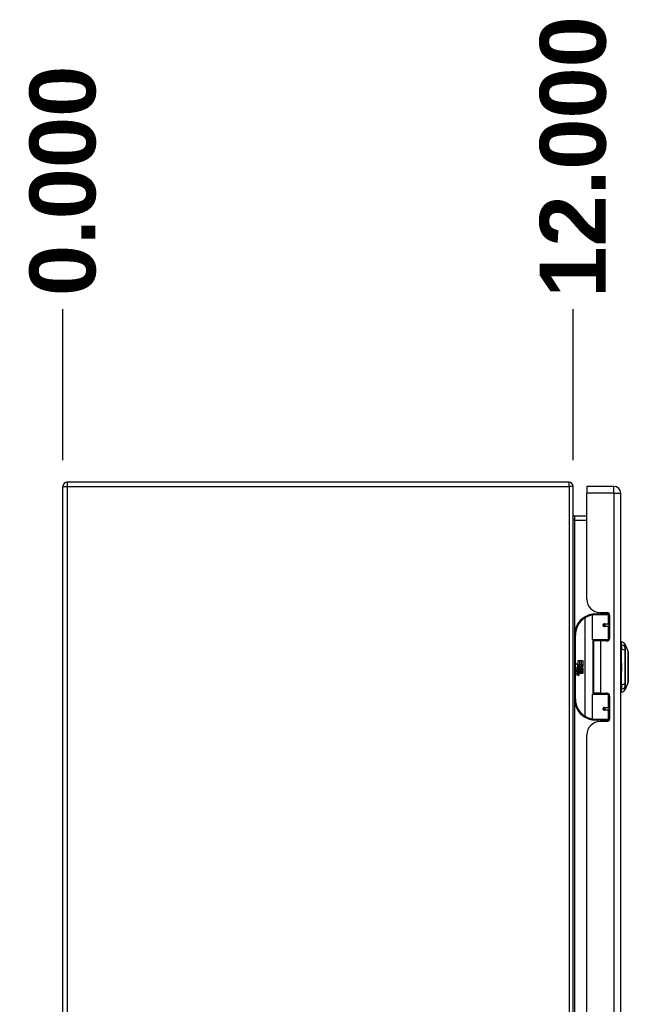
# Model space of a CAD drawing. Header units: inches. Extents: x 0 to 215, y -25 to 140.
# Tile 8 of 18: x 61 to 75, y 76 to 100. Entities that reach past the tile are written whole.
import ezdxf

# ---------------------------------------------------------------- set-up
doc = ezdxf.new("R2010")
doc.units = ezdxf.units.IN
doc.header["$LTSCALE"] = 12.924396
doc.header["$MEASUREMENT"] = 0
for name, color, linetype, lineweight in [('Dimensions(ANSI)', 7, 'Continuous', 25), ('Visible Edges(ANSI)', 7, 'Continuous', 25), ('Visible Tangent Edges(ANSI)', 7, 'Continuous', 25)]:
    doc.layers.add(name, color=color, linetype=linetype, lineweight=lineweight)
doc.styles.add('Dimension-ANSI', font='arialbd.ttf')
doc.dimstyles.new('INCH-ANSI-VERTICAL', dxfattribs={"dimscale": 12.924396, "dimtxt": 0.12, "dimasz": 0.098425, "dimexe": 0.04, "dimexo": 0.04, "dimgap": 0.031496, "dimtad": 0, "dimtih": 1, "dimtoh": 1, "dimdec": 3, "dimrnd": 1e-08, "dimzin": 0, "dimdsep": 46, "dimtxsty": 'Dimension-ANSI', "dimcen": 0.09, "dimdle": 0.312, "dimclrd": 179, "dimclre": 179, "dimclrt": 7, "dimadec": 1, "dimazin": 0, "dimtfac": 1, "dimtdec": 3, "dimtofl": 0, "dimtmove": 0, "dimatfit": 3, "dimfxl": 1, "dimtolj": 1, "dimtzin": 4, "dimlwd": 25, "dimlwe": 25, "dimarcsym": 0})

# ---------------------------------------------------------------- blocks, each defined once
blk = doc.blocks.new('*D18')
at = {"layer": 'Defpoints', "color": 0, "linetype": 'Continuous', "transparency": 16777216}
for p in [(61.773, 92.725), (61.773, 88.654), (61.773, 88.654)]:
    blk.add_point(p, dxfattribs=at)
at = {"layer": 'Dimensions(ANSI)', "color": 179, "linetype": 'Continuous', "lineweight": 25, "true_color": 0x262658, "transparency": 16777216}
blk.add_line((61.773, 89.171), (61.773, 92.725), dxfattribs=at)
at = {"layer": 'Dimensions(ANSI)', "color": 7, "linetype": 'Continuous', "lineweight": 25, "transparency": 16777216, "insert": (61.773, 95.744), "char_height": 1.5509, "attachment_point": 5, "rotation": 90, "style": 'Dimension-ANSI'}
blk.add_mtext('\\A1;0.000', dxfattribs=at)
blk = doc.blocks.new('*D19')
at = {"layer": 'Defpoints', "color": 0, "linetype": 'Continuous', "transparency": 16777216}
for p in [(73.775, 92.725), (61.773, 88.654), (73.775, 88.654)]:
    blk.add_point(p, dxfattribs=at)
at = {"layer": 'Dimensions(ANSI)', "color": 179, "linetype": 'Continuous', "lineweight": 25, "true_color": 0x262658, "transparency": 16777216}
blk.add_line((73.775, 89.171), (73.775, 92.725), dxfattribs=at)
at = {"layer": 'Dimensions(ANSI)', "color": 7, "linetype": 'Continuous', "lineweight": 25, "transparency": 16777216, "insert": (73.775, 96.307), "char_height": 1.5509, "attachment_point": 5, "rotation": 90, "style": 'Dimension-ANSI'}
blk.add_mtext('\\A1;12.000', dxfattribs=at)

msp = doc.modelspace()

# ---------------------------------------------------------------- linework, layer by layer
at = {"layer": 'Visible Edges(ANSI)'}
for p, q in [((61.7733, 58.7504), (61.7733, 88.5555)), ((73.6755, 88.6545), (61.8723, 88.6545)), ((73.7745, 58.7504), (73.7745, 88.5555)), ((74.0941, 88.556), (74.0941, 88.3949)), ((74.7331, 88.556), (74.0941, 88.556)), ((74.0941, 85.8987), (74.0941, 88.3949)), ((74.8941, 58.9109), (74.8941, 88.3949)), ((74.0941, 87.8563), (73.8055, 87.8563)), ((74.2296, 84.9513), (74.2296, 85.536)), ((74.2493, 85.5557), (74.5792, 85.5557)), ((74.3541, 85.591), (74.3541, 85.5557)), ((74.4061, 85.5867), (74.5721, 85.5867)), ((74.4801, 85.5867), (74.4801, 85.5557)), ((74.624, 85.5557), (74.5792, 85.5557)), ((74.6229, 85.5557), (74.6229, 85.5577)), ((74.6311, 85.5276), (74.6311, 84.9802)), ((74.4965, 85.3109), (74.4969, 85.309)), ((74.5018, 85.3096), (74.4967, 85.3096)), ((74.5887, 85.3115), (74.5018, 85.3115)), ((74.5018, 85.2682), (74.5887, 85.2682)), ((74.5041, 85.3094), (74.5041, 85.3114)), ((74.5048, 85.2704), (74.5053, 85.2682)), ((74.5887, 85.3115), (74.6311, 85.3115)), ((74.6311, 85.2682), (74.5887, 85.2682)), ((73.8045, 85.0556), (73.8045, 83.5555)), ((74.583, 84.9355), (74.2453, 84.9355)), ((74.4171, 84.9211), (74.2491, 84.9211)), ((74.2491, 84.9211), (74.2491, 83.69)), ((74.3216, 84.9355), (74.3216, 84.9211)), ((74.5721, 84.9211), (74.4171, 84.9211)), ((74.5126, 84.9355), (74.5126, 84.9211)), ((74.583, 84.9355), (74.6107, 84.9355)), ((74.9099, 84.8281), (74.9099, 84.8961)), ((74.9099, 84.8281), (74.9099, 84.7173)), ((74.9968, 84.8364), (75.0644, 84.6624)), ((74.906, 84.7052), (74.8941, 84.7052)), ((74.9099, 83.8937), (74.9099, 84.7173)), ((75.0697, 84.6067), (75.0697, 84.3765)), ((73.8448, 84.3834), (73.8925, 84.3586)), ((73.891, 84.3395), (73.8448, 84.3834)), ((73.8768, 84.3376), (73.891, 84.3395)), ((73.9208, 84.3061), (73.8768, 84.3376)), ((73.8925, 84.4555), (73.9246, 84.4555)), ((73.8925, 84.3586), (73.8925, 84.4555)), ((73.8958, 84.3568), (73.9252, 84.3415)), ((73.9246, 84.3568), (73.8958, 84.3568)), ((73.9252, 84.3415), (73.9151, 84.3396)), ((73.9151, 84.3396), (73.9432, 84.3199)), ((73.9246, 84.4555), (73.9246, 84.3568)), ((73.9291, 84.4555), (73.9612, 84.4555)), ((73.9291, 84.3568), (73.9291, 84.4555)), ((73.9612, 84.3568), (73.9291, 84.3568)), ((73.9432, 84.3199), (73.9969, 84.3568)), ((73.9612, 84.4555), (73.9612, 84.3568)), ((73.9654, 84.3568), (73.9654, 84.4555)), ((73.9654, 84.4555), (73.9975, 84.4555)), ((73.9969, 84.3568), (73.9654, 84.3568)), ((73.9975, 84.4555), (73.9975, 84.3217)), ((74.8941, 84.4059), (74.906, 84.4059)), ((73.8592, 84.2602), (73.8871, 84.2356)), ((73.8592, 84.244), (73.8592, 84.2602)), ((73.8787, 84.2305), (73.8592, 84.244)), ((73.8592, 84.2206), (73.8787, 84.2281)), ((73.8592, 84.2044), (73.8592, 84.2206)), ((73.8872, 84.2179), (73.8592, 84.2044)), ((73.8592, 84.1975), (73.9138, 84.1879)), ((73.8592, 84.1843), (73.8592, 84.1975)), ((73.8817, 84.1804), (73.8592, 84.1843)), ((73.8592, 84.1636), (73.8937, 84.1575)), ((73.8592, 84.1504), (73.8592, 84.1636)), ((73.8817, 84.1464), (73.8592, 84.1504)), ((73.8592, 84.13), (73.8937, 84.1239)), ((73.8592, 84.1168), (73.8592, 84.13)), ((73.8934, 84.1102), (73.8592, 84.1168)), ((73.8709, 84.2656), (73.8619, 84.2656)), ((73.8787, 84.2281), (73.8787, 84.2305)), ((73.8829, 84.259), (73.8829, 84.2956)), ((73.8871, 84.2356), (73.9138, 84.2494)), ((73.9138, 84.1936), (73.8872, 84.2179)), ((73.8919, 84.2941), (73.8919, 84.2701)), ((73.9138, 84.2332), (73.8954, 84.2254)), ((73.8954, 84.2254), (73.8954, 84.2233)), ((73.8954, 84.2233), (73.9138, 84.21)), ((73.8989, 84.2233), (73.9166, 84.2308)), ((73.9975, 84.2233), (73.8989, 84.2233)), ((73.9042, 84.1774), (73.9042, 84.1745)), ((73.9138, 84.1765), (73.9042, 84.1774)), ((73.9063, 84.2191), (73.9975, 84.2191)), ((73.9166, 84.2116), (73.9063, 84.2191)), ((73.9093, 84.2992), (73.9208, 84.3061)), ((73.9105, 84.1735), (73.9166, 84.1729)), ((73.9138, 84.2494), (73.9138, 84.2332)), ((73.9138, 84.21), (73.9138, 84.1936)), ((73.9138, 84.1879), (73.9138, 84.1765)), ((73.9166, 84.2533), (73.9962, 84.2533)), ((73.9166, 84.2308), (73.9166, 84.2533)), ((73.9166, 84.1894), (73.9166, 84.2116)), ((73.9975, 84.1894), (73.9166, 84.1894)), ((73.9166, 84.1852), (73.9975, 84.1852)), ((73.9166, 84.1729), (73.9166, 84.1852)), ((73.9472, 84.2899), (73.9174, 84.2692)), ((73.9975, 84.1555), (73.918, 84.1555)), ((73.9962, 84.2533), (73.9472, 84.2899)), ((73.9975, 84.3217), (73.9713, 84.3041)), ((73.9713, 84.3041), (73.9975, 84.2902)), ((73.9975, 84.2902), (73.9975, 84.2233)), ((73.9975, 84.2191), (73.9975, 84.1894)), ((73.9975, 84.1852), (73.9975, 84.1555)), ((74.906, 84.2051), (74.8941, 84.2051)), ((75.0697, 84.2345), (75.0697, 84.0043)), ((74.906, 83.9059), (74.8941, 83.9059)), ((74.9099, 83.8937), (74.9099, 83.783)), ((75.0644, 83.9486), (74.9968, 83.7746)), ((74.2296, 83.0751), (74.2296, 83.6598)), ((74.2453, 83.6755), (74.583, 83.6755)), ((74.4171, 83.69), (74.2491, 83.69)), ((74.3216, 83.6755), (74.3216, 83.69)), ((74.4171, 83.69), (74.5721, 83.69)), ((74.5126, 83.6755), (74.5126, 83.69)), ((74.6107, 83.6755), (74.583, 83.6755)), ((74.9099, 83.7149), (74.9099, 83.783)), ((74.6311, 83.6309), (74.6311, 83.0835)), ((74.4965, 83.3002), (74.4969, 83.3021)), ((74.4967, 83.3015), (74.5018, 83.3015)), ((74.5887, 83.3428), (74.5018, 83.3428)), ((74.5018, 83.2995), (74.5887, 83.2995)), ((74.5041, 83.3016), (74.5041, 83.2997)), ((74.5048, 83.3406), (74.5053, 83.3428)), ((74.5887, 83.3428), (74.6311, 83.3428)), ((74.6311, 83.2995), (74.5887, 83.2995)), ((74.5792, 83.0554), (74.2493, 83.0554)), ((74.3541, 83.02), (74.3541, 83.0554)), ((74.5721, 83.0244), (74.4061, 83.0244)), ((74.4801, 83.0244), (74.4801, 83.0554)), ((74.5792, 83.0554), (74.624, 83.0554)), ((74.6229, 83.0534), (74.6229, 83.0554)), ((74.0941, 64.5935), (74.0941, 82.7124))]:
    msp.add_line(p, q, dxfattribs=at)
at = {"layer": 'Visible Edges(ANSI)', "flags": 128}
for points in [[(74.2366, 85.551), (74.2363, 85.551), (74.2361, 85.5509), (74.2358, 85.5509), (74.2356, 85.5509), (74.2353, 85.5508), (74.2351, 85.5508), (74.2348, 85.5508), (74.2346, 85.5507), (74.2343, 85.5507), (74.2341, 85.5507), (74.2338, 85.5506), (74.2336, 85.5506), (74.2333, 85.5506), (74.2331, 85.5505), (74.2328, 85.5505), (74.2326, 85.5504), (74.2323, 85.5504), (74.2321, 85.5504), (74.2318, 85.5503), (74.2316, 85.5503), (74.2313, 85.5503), (74.2311, 85.5502), (74.2308, 85.5502), (74.2306, 85.5502)], [(74.5018, 85.2682), (74.4992, 85.2684), (74.4965, 85.2689), (74.494, 85.2697), (74.4915, 85.2709), (74.4891, 85.2723), (74.4869, 85.2741), (74.485, 85.2762), (74.4833, 85.2786), (74.4819, 85.2812), (74.4809, 85.284), (74.4803, 85.2869), (74.4801, 85.2899), (74.4803, 85.2928), (74.4809, 85.2957), (74.4819, 85.2985), (74.4832, 85.3011), (74.4849, 85.3035), (74.4869, 85.3056), (74.4891, 85.3074), (74.4914, 85.3089), (74.4939, 85.3101), (74.4965, 85.3109), (74.4991, 85.3114), (74.5018, 85.3115)], [(74.5488, 84.9211), (74.5513, 84.9221), (74.5538, 84.923), (74.5564, 84.924), (74.5589, 84.9249), (74.5614, 84.9257), (74.5639, 84.9265), (74.5665, 84.9273), (74.569, 84.928), (74.5716, 84.9287), (74.5741, 84.9294), (74.5767, 84.93), (74.5793, 84.9306), (74.5818, 84.9312), (74.5844, 84.9317), (74.587, 84.9322), (74.5896, 84.9327), (74.5922, 84.9331), (74.5947, 84.9335), (74.5973, 84.9339), (74.5999, 84.9342), (74.6025, 84.9345), (74.6051, 84.9347), (74.6077, 84.9349), (74.6103, 84.9351)], [(75.0648, 83.9504), (75.0648, 83.9508), (75.0648, 83.9521), (75.0648, 83.9542), (75.0648, 83.9572), (75.0648, 83.961), (75.0648, 83.9656), (75.0648, 83.9711), (75.0649, 83.9774), (75.0649, 83.9845), (75.0649, 83.9923), (75.0649, 84.0009), (75.0649, 84.0102), (75.0649, 84.0202), (75.065, 84.0309), (75.065, 84.0422), (75.065, 84.0542), (75.065, 84.0668), (75.065, 84.08), (75.0649, 84.0937), (75.0649, 84.1079), (75.0649, 84.1226), (75.0649, 84.1377), (75.0649, 84.1533), (75.0649, 84.1693), (75.0648, 84.1856), (75.0648, 84.2022), (75.0648, 84.2191), (75.0648, 84.2361), (75.0648, 84.2533), (75.0648, 84.2705), (75.0648, 84.2879), (75.0648, 84.3054), (75.0648, 84.3229), (75.0648, 84.3404), (75.0648, 84.3578), (75.0648, 84.375), (75.0648, 84.3919), (75.0648, 84.4087), (75.0648, 84.4253), (75.0649, 84.4416), (75.0649, 84.4576), (75.0649, 84.4733), (75.0649, 84.4885), (75.0649, 84.5032), (75.0649, 84.5175), (75.065, 84.5312), (75.065, 84.5443), (75.065, 84.5569), (75.065, 84.5689), (75.065, 84.5802), (75.0649, 84.5909), (75.0649, 84.6009), (75.0649, 84.6102), (75.0649, 84.6187), (75.0649, 84.6266), (75.0649, 84.6337), (75.0648, 84.6399), (75.0648, 84.6454), (75.0648, 84.6501), (75.0648, 84.6539), (75.0648, 84.6568), (75.0648, 84.659), (75.0648, 84.6603), (75.0648, 84.6607)], [(74.6103, 83.6759), (74.6077, 83.6761), (74.6051, 83.6763), (74.6025, 83.6766), (74.5999, 83.6769), (74.5973, 83.6772), (74.5947, 83.6776), (74.5922, 83.6779), (74.5896, 83.6784), (74.587, 83.6788), (74.5844, 83.6793), (74.5818, 83.6799), (74.5793, 83.6804), (74.5767, 83.681), (74.5741, 83.6817), (74.5716, 83.6823), (74.569, 83.683), (74.5665, 83.6838), (74.5639, 83.6845), (74.5614, 83.6854), (74.5589, 83.6862), (74.5564, 83.6871), (74.5538, 83.688), (74.5513, 83.689), (74.5488, 83.69)], [(74.5018, 83.2995), (74.4991, 83.2997), (74.4965, 83.3002), (74.4939, 83.301), (74.4914, 83.3022), (74.4891, 83.3037), (74.4869, 83.3055), (74.4849, 83.3076), (74.4833, 83.31), (74.4819, 83.3126), (74.4809, 83.3154), (74.4803, 83.3183), (74.4801, 83.3212), (74.4803, 83.3242), (74.4809, 83.3271), (74.4819, 83.3298), (74.4833, 83.3324), (74.485, 83.3348), (74.4869, 83.3369), (74.4891, 83.3387), (74.4914, 83.3402), (74.4939, 83.3413), (74.4965, 83.3422), (74.4992, 83.3427), (74.5018, 83.3428)], [(74.2306, 83.0609), (74.2308, 83.0609), (74.2311, 83.0608), (74.2313, 83.0608), (74.2316, 83.0608), (74.2318, 83.0607), (74.2321, 83.0607), (74.2323, 83.0607), (74.2326, 83.0606), (74.2328, 83.0606), (74.2331, 83.0605), (74.2333, 83.0605), (74.2336, 83.0605), (74.2338, 83.0604), (74.2341, 83.0604), (74.2343, 83.0604), (74.2346, 83.0603), (74.2348, 83.0603), (74.2351, 83.0603), (74.2353, 83.0602), (74.2356, 83.0602), (74.2358, 83.0602), (74.2361, 83.0601), (74.2363, 83.0601), (74.2366, 83.0601)]]:
    msp.add_lwpolyline(points, dxfattribs=at)
at = {"layer": 'Visible Edges(ANSI)'}
for centre in [(74.5018, 85.2899), (74.5018, 83.3212)]:
    msp.add_circle(centre, 0.0197, dxfattribs=at)
for centre, radius, start, end in [((61.8723, 88.5555), 0.099, 90, 180), ((73.6755, 88.5555), 0.099, 0, 90), ((74.7331, 88.3949), 0.161, 0, 90), ((73.8055, 87.8873), 0.031, 180, 270), ((74.4061, 85.8987), 0.312, 180, 270), ((74.3046, 85.0556), 0.5001, 98.5081, 122.23771), ((74.2493, 85.536), 0.0197, 90, 180), ((74.5721, 85.5276), 0.0591, 0, 90), ((74.3046, 85.0556), 0.5001, 122.23771, 180), ((74.5018, 85.2899), 0.0217, 279.14701, 90), ((74.2453, 84.9513), 0.0157, 180, 270), ((74.5721, 84.9802), 0.0591, 270, 0), ((74.8936, 84.7792), 0.1181, 29.72912, 82.0587), ((74.9876, 84.8328), 0.00984, 21.25051, 29.72912), ((74.906, 84.7249), 0.0197, 270, 281.53696), ((75.0598, 84.6607), 0.00492, 0.20877, 21.25051), ((75.0579, 84.6067), 0.0118, 0, 53.4634), ((74.906, 84.3862), 0.0197, 78.46304, 90), ((75.0579, 84.3765), 0.0118, 305.87422, 0), ((73.9198, 84.2837), 0.0607, 171.56052, 197.33425), ((73.8793, 84.2897), 0.0197, 86.56465, 171.56052), ((73.8992, 84.2774), 0.0307, 154.67838, 202.56091), ((73.8801, 84.2864), 0.0096, 73.52609, 154.67838), ((73.8781, 84.2697), 0.0398, 44.16843, 86.56465), ((73.8736, 84.1346), 0.0465, 57.59924, 80), ((73.8742, 84.1005), 0.0465, 58.55841, 80.82565), ((73.8943, 84.2848), 0.0282, 246.15553, 293.84447), ((73.8898, 84.2775), 0.0168, 19.37968, 82.99755), ((73.8964, 84.2785), 0.00955, 241.45471, 321.16516), ((73.8989, 84.1384), 0.0288, 259, 288.47479), ((73.8958, 84.1696), 0.0123, 260, 293.55712), ((73.8958, 84.1361), 0.0123, 259.9922, 293.54875), ((73.8917, 84.1632), 0.0126, 6.03001, 57.59924), ((73.8917, 84.1296), 0.0126, 6.10268, 57.60833), ((73.8983, 84.1639), 0.006, 293.55712, 6.03001), ((73.8983, 84.1303), 0.006, 293.54875, 6.10268), ((73.8996, 84.172), 0.0288, 273.6169, 286.9928), ((73.8907, 84.1212), 0.0246, 359.6788, 63.95078), ((73.8953, 84.2794), 0.011, 321.16516, 19.37968), ((73.8912, 84.1542), 0.024, 359.47765, 57.41137), ((73.8995, 84.2729), 0.0152, 293.84447, 355.08017), ((73.8852, 84.2766), 0.0299, 350.40854, 44.16843), ((73.9051, 84.1541), 0.0101, 286.9928, 359.47765), ((73.9047, 84.1211), 0.0105, 288.47479, 359.6788), ((73.8852, 84.2766), 0.033, 347.07905, 43.17854), ((73.894, 84.156), 0.024, 358.79525, 46.5849), ((74.906, 84.2248), 0.0197, 270, 281.53696), ((75.0579, 84.2345), 0.0118, 0, 54.12578), ((74.906, 83.8862), 0.0197, 78.46304, 90), ((75.0598, 83.9504), 0.00492, 338.74949, 359.79123), ((75.0579, 84.0043), 0.0118, 306.53659, 0), ((74.2453, 83.6598), 0.0157, 90, 180), ((74.5721, 83.6309), 0.0591, 0, 90), ((74.8936, 83.8319), 0.1181, 277.9413, 330.27088), ((74.9876, 83.7782), 0.00984, 330.27088, 338.74949), ((74.3046, 83.5555), 0.5001, 180, 237.76229), ((74.5018, 83.3212), 0.0217, 270, 80.85299), ((74.3046, 83.5555), 0.5001, 237.76229, 261.4919), ((74.4061, 82.7124), 0.312, 90, 180), ((74.2493, 83.0751), 0.0197, 180, 270), ((74.5721, 83.0835), 0.0591, 270, 0)]:
    msp.add_arc(centre, radius, start, end, dxfattribs=at)
at = {"layer": 'Visible Tangent Edges(ANSI)'}
for p, q in [((61.7733, 88.5555), (61.8723, 88.5555)), ((61.8723, 88.6545), (61.8723, 88.5555)), ((61.8723, 88.5555), (73.6755, 88.5555)), ((61.8723, 88.5555), (61.8723, 58.7504)), ((73.6755, 88.5555), (73.6755, 88.6545)), ((73.7745, 88.5555), (73.6755, 88.5555)), ((73.6755, 88.5555), (73.6755, 58.7504)), ((74.7331, 88.3949), (74.7331, 88.556)), ((74.7331, 88.3949), (74.0941, 88.3949)), ((74.7331, 88.3949), (74.7331, 58.9109)), ((74.7331, 88.3949), (74.8941, 88.3949)), ((73.8055, 87.8563), (73.8055, 87.7572)), ((73.8055, 87.7572), (73.7745, 87.7572)), ((73.8055, 87.7572), (74.0941, 87.7572)), ((73.8055, 87.7572), (73.8055, 85.0872)), ((74.5982, 85.536), (74.2296, 85.536)), ((74.5919, 85.5557), (74.5919, 85.5832)), ((74.5982, 85.536), (74.6305, 85.536)), ((74.5982, 85.536), (74.5982, 85.3214)), ((74.0378, 85.4786), (74.0483, 85.4619)), ((74.0483, 85.4619), (74.0483, 83.1491)), ((74.0483, 85.4619), (74.0521, 85.4619)), ((74.0521, 83.1491), (74.0521, 85.4619)), ((74.5065, 85.3214), (74.5982, 85.3214)), ((74.5982, 85.2584), (74.5065, 85.2584)), ((74.6311, 85.3214), (74.5982, 85.3214)), ((74.5982, 85.2584), (74.5982, 84.9513)), ((74.5982, 85.2584), (74.6311, 85.2584)), ((73.8045, 85.0556), (73.8242, 85.0556)), ((73.8242, 83.5555), (73.8242, 85.0556)), ((74.2296, 84.9513), (74.5982, 84.9513)), ((74.2373, 84.9377), (74.2373, 83.6733)), ((74.4171, 84.9211), (74.4171, 83.69)), ((74.5919, 84.9245), (74.5919, 84.9331)), ((74.6236, 84.9513), (74.5982, 84.9513)), ((74.906, 84.418), (74.906, 84.7052)), ((74.9968, 84.7711), (74.9968, 84.7712)), ((74.9968, 84.698), (74.9968, 84.7711)), ((74.9968, 84.6975), (74.9968, 84.698)), ((74.906, 84.418), (74.8941, 84.418)), ((74.8941, 84.3961), (74.906, 84.3961)), ((74.906, 84.4059), (74.906, 84.418)), ((74.906, 84.4059), (74.906, 84.3961)), ((74.906, 84.3961), (74.906, 84.215)), ((74.906, 84.215), (74.8941, 84.215)), ((74.8941, 84.193), (74.906, 84.193)), ((74.906, 84.215), (74.906, 84.2051)), ((74.906, 84.193), (74.906, 84.2051)), ((74.906, 83.9059), (74.906, 84.193)), ((74.9968, 83.9131), (74.9968, 83.9135)), ((74.9968, 83.84), (74.9968, 83.9131)), ((74.5982, 83.6598), (74.2296, 83.6598)), ((74.5919, 83.678), (74.5919, 83.6865)), ((74.5982, 83.6598), (74.6236, 83.6598)), ((74.5982, 83.6598), (74.5982, 83.3527)), ((74.9968, 83.8398), (74.9968, 83.84)), ((73.8242, 83.5555), (73.8045, 83.5555)), ((73.8055, 83.5238), (73.8055, 63.782)), ((74.5065, 83.3527), (74.5982, 83.3527)), ((74.5982, 83.2897), (74.5065, 83.2897)), ((74.6311, 83.3527), (74.5982, 83.3527)), ((74.5982, 83.2897), (74.5982, 83.0751)), ((74.5982, 83.2897), (74.6311, 83.2897)), ((74.0483, 83.1491), (74.0378, 83.1325)), ((74.0521, 83.1491), (74.0483, 83.1491)), ((74.2296, 83.0751), (74.5982, 83.0751)), ((74.5919, 83.0278), (74.5919, 83.0554)), ((74.6305, 83.0751), (74.5982, 83.0751))]:
    msp.add_line(p, q, dxfattribs=at)
at = {"layer": 'Visible Tangent Edges(ANSI)', "flags": 128}
for points in [[(74.5065, 85.3214), (74.5024, 85.3212), (74.4984, 85.3204), (74.4944, 85.3192), (74.4906, 85.3176), (74.487, 85.3154), (74.4836, 85.3127), (74.4806, 85.3097), (74.478, 85.3062), (74.476, 85.3024), (74.4745, 85.2984), (74.4735, 85.2941), (74.4732, 85.2898), (74.4735, 85.2855), (74.4745, 85.2813), (74.476, 85.2773), (74.4781, 85.2735), (74.4807, 85.27), (74.4836, 85.267), (74.487, 85.2644), (74.4906, 85.2622), (74.4945, 85.2605), (74.4984, 85.2593), (74.5024, 85.2586), (74.5065, 85.2584)], [(74.6105, 84.9354), (74.6064, 84.9352), (74.6022, 84.9351), (74.5981, 84.9349), (74.5939, 84.9346), (74.5898, 84.9344), (74.5856, 84.934), (74.5815, 84.9337), (74.5773, 84.9333), (74.5732, 84.9329), (74.5691, 84.9324), (74.565, 84.9319), (74.5609, 84.9314), (74.5568, 84.9308), (74.5527, 84.9302), (74.5486, 84.9295), (74.5445, 84.9288), (74.5405, 84.9281), (74.5365, 84.9273), (74.5324, 84.9265), (74.5284, 84.9257), (74.5244, 84.9248), (74.5205, 84.9239), (74.5165, 84.9229), (74.5126, 84.9219)], [(74.9961, 84.8377), (74.9961, 84.8376), (74.9961, 84.8373), (74.9961, 84.8367), (74.9961, 84.8359), (74.9961, 84.8349), (74.9961, 84.8337), (74.9961, 84.8322), (74.9961, 84.8305), (74.9961, 84.8286), (74.9961, 84.8264), (74.9961, 84.8241), (74.9961, 84.8215), (74.9961, 84.8187), (74.9961, 84.8156), (74.996, 84.8124), (74.996, 84.8089), (74.996, 84.8052), (74.996, 84.8013), (74.996, 84.7971), (74.996, 84.7928), (74.996, 84.7882), (74.9959, 84.7834), (74.9959, 84.7784), (74.9959, 84.7732)], [(74.9968, 84.7712), (74.9968, 84.7765), (74.9968, 84.7815), (74.9968, 84.7864), (74.9968, 84.791), (74.9968, 84.7954), (74.9968, 84.7996), (74.9968, 84.8035), (74.9968, 84.8073), (74.9968, 84.8108), (74.9968, 84.8141), (74.9968, 84.8171), (74.9968, 84.82), (74.9968, 84.8226), (74.9968, 84.825), (74.9968, 84.8272), (74.9968, 84.8291), (74.9968, 84.8308), (74.9968, 84.8323), (74.9968, 84.8336), (74.9968, 84.8346), (74.9968, 84.8354), (74.9968, 84.836), (74.9968, 84.8363), (74.9968, 84.8364)], [(74.9959, 84.7732), (74.9959, 84.7716), (74.9959, 84.7699), (74.9959, 84.7681), (74.9959, 84.7661), (74.9959, 84.7639), (74.9959, 84.7616), (74.9959, 84.7591), (74.9958, 84.7565), (74.9958, 84.7537), (74.9958, 84.7509), (74.9958, 84.7478), (74.9958, 84.7447), (74.9958, 84.7414), (74.9958, 84.738), (74.9958, 84.7345), (74.9958, 84.7309), (74.9959, 84.7271), (74.9959, 84.7233), (74.9959, 84.7194), (74.9959, 84.7154), (74.9959, 84.7113), (74.9959, 84.7072), (74.9959, 84.703), (74.9959, 84.6987)], [(74.9959, 84.6987), (74.9959, 84.667), (74.996, 84.635), (74.996, 84.6027), (74.996, 84.5701), (74.9961, 84.5373), (74.9961, 84.5044), (74.9961, 84.4713), (74.9961, 84.438), (74.9961, 84.4047), (74.9961, 84.3714), (74.9961, 84.3381), (74.9961, 84.3048), (74.9961, 84.2715), (74.9961, 84.2382), (74.9961, 84.205), (74.9961, 84.1718), (74.9961, 84.1388), (74.9961, 84.1059), (74.9961, 84.0731), (74.996, 84.0405), (74.996, 84.0081), (74.996, 83.976), (74.9959, 83.9441), (74.9959, 83.9124)], [(74.9968, 83.9135), (74.9968, 83.9451), (74.9968, 83.9769), (74.9968, 84.0089), (74.9968, 84.0412), (74.9968, 84.0737), (74.9968, 84.1064), (74.9968, 84.1392), (74.9968, 84.1722), (74.9968, 84.2052), (74.9968, 84.2384), (74.9968, 84.2716), (74.9968, 84.3048), (74.9968, 84.338), (74.9968, 84.3713), (74.9968, 84.4045), (74.9968, 84.4377), (74.9968, 84.4709), (74.9968, 84.5039), (74.9968, 84.5368), (74.9968, 84.5694), (74.9968, 84.6019), (74.9968, 84.6341), (74.9968, 84.666), (74.9968, 84.6975)], [(75.0644, 84.6624), (75.0644, 84.6623), (75.0644, 84.6618), (75.0644, 84.6611), (75.0644, 84.66), (75.0645, 84.6587), (75.0645, 84.6571), (75.0645, 84.6551), (75.0645, 84.6529), (75.0645, 84.6504), (75.0645, 84.6476), (75.0645, 84.6445), (75.0646, 84.6411), (75.0646, 84.6375), (75.0646, 84.6335), (75.0646, 84.6294), (75.0646, 84.6249), (75.0647, 84.6202), (75.0647, 84.6152), (75.0647, 84.61), (75.0647, 84.6045), (75.0647, 84.5988), (75.0648, 84.5928), (75.0648, 84.5866), (75.0648, 84.5802)], [(75.0648, 84.5802), (75.0648, 84.5784), (75.0648, 84.5766), (75.0648, 84.5748), (75.0648, 84.5729), (75.0648, 84.5711), (75.0648, 84.5692), (75.0648, 84.5674), (75.0648, 84.5655), (75.0648, 84.5636), (75.0648, 84.5616), (75.0648, 84.5597), (75.0648, 84.5577), (75.0648, 84.5558), (75.0648, 84.5538), (75.0648, 84.5518), (75.0648, 84.5498), (75.0648, 84.5477), (75.0648, 84.5457), (75.0648, 84.5436), (75.0648, 84.5415), (75.0648, 84.5395), (75.0648, 84.5374), (75.0648, 84.5352), (75.0648, 84.5331)], [(75.0648, 84.5331), (75.0648, 84.517), (75.0647, 84.5001), (75.0647, 84.4825), (75.0646, 84.4644), (75.0646, 84.4457), (75.0646, 84.4265), (75.0645, 84.4069), (75.0645, 84.3871), (75.0645, 84.3669), (75.0644, 84.3466), (75.0644, 84.326), (75.0644, 84.3054), (75.0644, 84.2848), (75.0644, 84.2643), (75.0645, 84.244), (75.0645, 84.2239), (75.0645, 84.2039), (75.0646, 84.1843), (75.0646, 84.1651), (75.0646, 84.1464), (75.0647, 84.1283), (75.0647, 84.1109), (75.0648, 84.0941), (75.0648, 84.0779)], [(74.9959, 83.9124), (74.9959, 83.9081), (74.9959, 83.9039), (74.9959, 83.8997), (74.9959, 83.8957), (74.9959, 83.8916), (74.9959, 83.8877), (74.9959, 83.8839), (74.9958, 83.8802), (74.9958, 83.8766), (74.9958, 83.8731), (74.9958, 83.8697), (74.9958, 83.8664), (74.9958, 83.8632), (74.9958, 83.8602), (74.9958, 83.8573), (74.9958, 83.8546), (74.9959, 83.8519), (74.9959, 83.8495), (74.9959, 83.8472), (74.9959, 83.845), (74.9959, 83.843), (74.9959, 83.8411), (74.9959, 83.8394), (74.9959, 83.8379)], [(75.0648, 84.0309), (75.0648, 84.0245), (75.0648, 84.0183), (75.0647, 84.0123), (75.0647, 84.0066), (75.0647, 84.0011), (75.0647, 83.9958), (75.0647, 83.9909), (75.0646, 83.9861), (75.0646, 83.9817), (75.0646, 83.9775), (75.0646, 83.9736), (75.0646, 83.9699), (75.0645, 83.9665), (75.0645, 83.9634), (75.0645, 83.9606), (75.0645, 83.9581), (75.0645, 83.9559), (75.0645, 83.954), (75.0645, 83.9523), (75.0644, 83.951), (75.0644, 83.95), (75.0644, 83.9492), (75.0644, 83.9488), (75.0644, 83.9486)], [(75.0648, 84.0779), (75.0648, 84.0758), (75.0648, 84.0737), (75.0648, 84.0716), (75.0648, 84.0695), (75.0648, 84.0674), (75.0648, 84.0654), (75.0648, 84.0633), (75.0648, 84.0613), (75.0648, 84.0593), (75.0648, 84.0573), (75.0648, 84.0553), (75.0648, 84.0533), (75.0648, 84.0514), (75.0648, 84.0494), (75.0648, 84.0475), (75.0648, 84.0456), (75.0648, 84.0437), (75.0648, 84.0418), (75.0648, 84.04), (75.0648, 84.0381), (75.0648, 84.0363), (75.0648, 84.0345), (75.0648, 84.0327), (75.0648, 84.0309)], [(74.5126, 83.6892), (74.5165, 83.6882), (74.5205, 83.6872), (74.5244, 83.6863), (74.5284, 83.6854), (74.5324, 83.6845), (74.5365, 83.6837), (74.5405, 83.6829), (74.5445, 83.6822), (74.5486, 83.6815), (74.5527, 83.6809), (74.5568, 83.6803), (74.5609, 83.6797), (74.565, 83.6791), (74.5691, 83.6786), (74.5732, 83.6782), (74.5773, 83.6778), (74.5815, 83.6774), (74.5856, 83.677), (74.5898, 83.6767), (74.5939, 83.6764), (74.5981, 83.6762), (74.6022, 83.676), (74.6064, 83.6758), (74.6105, 83.6757)], [(74.9959, 83.8379), (74.9959, 83.8327), (74.9959, 83.8277), (74.996, 83.8229), (74.996, 83.8183), (74.996, 83.814), (74.996, 83.8098), (74.996, 83.8059), (74.996, 83.8022), (74.996, 83.7987), (74.9961, 83.7954), (74.9961, 83.7924), (74.9961, 83.7896), (74.9961, 83.787), (74.9961, 83.7846), (74.9961, 83.7825), (74.9961, 83.7805), (74.9961, 83.7788), (74.9961, 83.7774), (74.9961, 83.7761), (74.9961, 83.7751), (74.9961, 83.7743), (74.9961, 83.7738), (74.9961, 83.7734), (74.9961, 83.7733)], [(74.9968, 83.7746), (74.9968, 83.7748), (74.9968, 83.7751), (74.9968, 83.7757), (74.9968, 83.7765), (74.9968, 83.7775), (74.9968, 83.7787), (74.9968, 83.7802), (74.9968, 83.7819), (74.9968, 83.7839), (74.9968, 83.7861), (74.9968, 83.7885), (74.9968, 83.7911), (74.9968, 83.7939), (74.9968, 83.797), (74.9968, 83.8003), (74.9968, 83.8038), (74.9968, 83.8076), (74.9968, 83.8115), (74.9968, 83.8157), (74.9968, 83.8201), (74.9968, 83.8247), (74.9968, 83.8295), (74.9968, 83.8346), (74.9968, 83.8398)], [(74.5065, 83.3527), (74.5024, 83.3524), (74.4984, 83.3517), (74.4944, 83.3505), (74.4906, 83.3488), (74.487, 83.3467), (74.4836, 83.3441), (74.4807, 83.341), (74.4781, 83.3376), (74.476, 83.3338), (74.4745, 83.3297), (74.4735, 83.3255), (74.4732, 83.3212), (74.4735, 83.3169), (74.4745, 83.3127), (74.476, 83.3087), (74.478, 83.3049), (74.4806, 83.3014), (74.4836, 83.2983), (74.487, 83.2957), (74.4906, 83.2935), (74.4944, 83.2918), (74.4984, 83.2906), (74.5024, 83.2899), (74.5065, 83.2897)]]:
    msp.add_lwpolyline(points, dxfattribs=at)
at = {"layer": 'Visible Tangent Edges(ANSI)'}
for centre, start, end in [((74.3083, 85.0556), 99.43485, 122.23771), ((74.3046, 85.0556), 122.23771, 180), ((74.3046, 83.5555), 180, 237.76229), ((74.3083, 83.5555), 237.76229, 260.56515)]:
    msp.add_arc(centre, 0.4804, start, end, dxfattribs=at)
for centre, major_axis, ratio, start_param, end_param in [((74.2335, 85.5307), (-0.0029, 0.0195), 0.1877815, 5.6980952, 6.2831853), ((74.5792, 85.536), (0, 0.0197), 0.9659258, 4.712389, 6.2831853), ((74.0483, 85.4619), (-0.0105, 0.0167), 0.1613668, 4.6109717, 6.2831853), ((74.5018, 85.3214), (0, -0.00984), 0.4765651, 0, 1.5707963), ((74.5018, 85.2584), (0, 0.00984), 0.4765651, 4.712389, 6.2831853), ((74.5887, 85.3214), (0, -0.00984), 0.9659258, 0, 1.5707963), ((74.5887, 85.2584), (0, 0.00984), 0.9659258, 4.712389, 6.2831853), ((74.583, 84.9513), (0, -0.0157), 0.9659258, 0, 1.5707963), ((74.8936, 84.7173), (0.1181, 0), 0.9468057, 0.5228377, 1.4321946), ((74.8936, 84.6797), (-0.1181, 0), 0.3218057, 3.6644304, 4.5737872), ((74.9874, 84.7685), (0.00984, -0.00009), 0.9484053, 0.2908385, 0.5314847), ((74.9874, 84.6971), (0.00984, 0.00003), 0.3170474, 0.281217, 0.5218633), ((74.906, 84.4236), (0.0197, 0), 0.2815338, 4.712389, 4.9137469), ((74.906, 84.3862), (0.0197, 0), 0.5, 1.3694384, 1.5707963), ((75.0579, 84.3765), (0.0118, 0), 0.2357255, 0, 0.9438676), ((74.906, 84.2248), (-0.0197, 0), 0.5, 1.5707963, 1.7721542), ((74.906, 84.1875), (0.0197, 0), 0.2815338, 1.3694384, 1.5707963), ((75.0579, 84.2345), (0.0118, 0), 0.2357255, 5.3393177, 6.2831853), ((74.8936, 83.9314), (0.1181, 0), 0.3218057, 4.8509908, 5.7603476), ((74.9874, 83.914), (0.00984, -0.00003), 0.3170474, 5.761322, 6.0019683), ((74.583, 83.6598), (0, 0.0157), 0.9659258, 4.712389, 6.2831853), ((74.8936, 83.8938), (0.1181, 0), 0.9468057, 4.8509908, 5.7603476), ((74.9874, 83.8426), (0.00984, 0.00009), 0.9484053, 5.7517006, 5.9923469), ((74.5018, 83.3527), (0, -0.00984), 0.4765651, 0, 1.5707963), ((74.5018, 83.2897), (0, 0.00984), 0.4765651, 4.712389, 6.2831853), ((74.5887, 83.3527), (0, -0.00984), 0.9659258, 0, 1.5707963), ((74.5887, 83.2897), (0, 0.00984), 0.9659258, 4.712389, 6.2831853), ((74.0483, 83.1491), (-0.0105, -0.0167), 0.1613668, 0, 1.6722137), ((74.2335, 83.0804), (-0.0029, -0.0195), 0.1877815, 0, 0.5850901), ((74.5792, 83.0751), (0, -0.0197), 0.9659258, 0, 1.5707963)]:
    msp.add_ellipse(centre, major_axis=major_axis, ratio=ratio, start_param=start_param, end_param=end_param, dxfattribs=at)

# ---------------------------------------------------------------- dimensions: what is measured, and where the dimension line sits
at = {"layer": 'Dimensions(ANSI)', "color": 179, "linetype": 'Continuous', "lineweight": 25, "true_color": 0x262658}
for feature_location, offset, origin, picture, middle in [((73.7745, 88.6545), (0, 4.0707), (61.7733, 88.6545), '*D19', (73.7745, 96.3065)), ((61.7733058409, 88.6544751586), (0, 4.0706757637), (61.7733058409, 88.6544751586), '*D18', (61.7733058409, 95.7442512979))]:
    dim = msp.add_ordinate_dim(feature_location=feature_location, offset=offset, dtype=1, origin=origin, dimstyle='INCH-ANSI-VERTICAL', override={"dimgap": 0.031496, "dimtad": 0, "dimdec": 3, "dimlfac": 0.999898, "dimtol": 0, "dimlim": 0, "dimtp": 0, "dimtm": 0, "dimtdec": 3}, dxfattribs=at)
    dim.commit()
    dim.dimension.update_dxf_attribs({"geometry": picture, "text_midpoint": middle})

doc.saveas('drawing.dxf')
